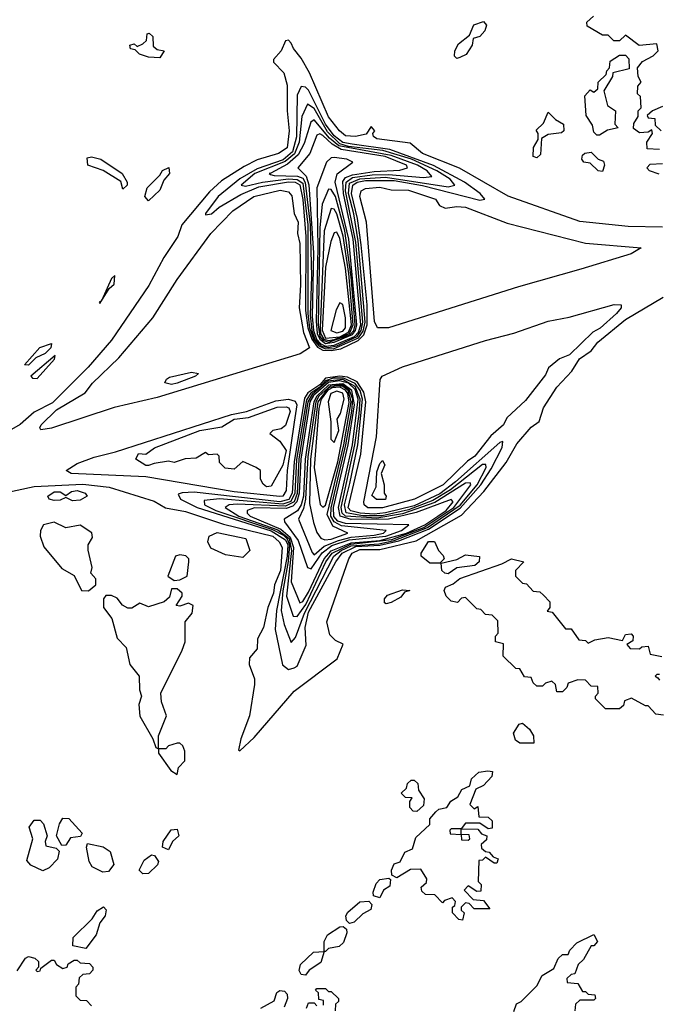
# Model space of a CAD drawing. Extents: x 2668140 to 2765664, y 823621 to 955240.
# Tile 115 of 256: x 2716074 to 2718310, y 858805 to 862254. Entities that reach past the tile are written whole.
import ezdxf

# ---------------------------------------------------------------- set-up
doc = ezdxf.new("R2010")
doc.units = 0

msp = doc.modelspace()

# ---------------------------------------------------------------- linework, layer by layer
at = {"layer": '0CON02XD'}
for points in [[(2718315, 861800), (2718271.7, 861801.7), (2718270, 861825), (2718290, 861855), (2718288.3, 861868.3), (2718275, 861860), (2718245, 861857.5), (2718223, 861873), (2718225, 861890), (2718240, 861915), (2718240, 861935), (2718250, 861945), (2718247.5, 861985), (2718237.5, 861995), (2718238.3, 862021.7), (2718250, 862035), (2718240, 862055), (2718237.5, 862085), (2718255, 862107.5), (2718293, 862127), (2718310, 862145), (2718305, 862170), (2718243.6, 862163.6), (2718195, 862200), (2718175, 862180), (2718155, 862180), (2718135, 862200), (2718115, 862200), (2718061.7, 862231.7), (2718060, 862245), (2718083, 862267)], [(2717605, 862118.8), (2717596.2, 862126.2), (2717598, 862145), (2717610.3, 862169.7), (2717649.5, 862200.5), (2717664.2, 862235.8), (2717698.3, 862248.3), (2717709.2, 862235), (2717702.5, 862215), (2717685, 862195.8), (2717662, 862188), (2717658.1, 862165), (2717637.8, 862132.2), (2717615, 862121.4), (2717605, 862118.8)], [(2716565, 862120), (2716525, 862122.5), (2716493, 862133), (2716478.3, 862148.3), (2716461.7, 862151.7), (2716460, 862165), (2716475, 862170), (2716485, 862160), (2716505, 862170), (2716518.3, 862181.7), (2716520, 862205), (2716527, 862207), (2716540, 862195), (2716541.7, 862161.7), (2716555, 862150), (2716580, 862145), (2716565, 862120)], [(2718325, 861527.7), (2718205, 861530), (2718035, 861547.1), (2717785, 861635.7), (2717613.6, 861733.6), (2717484.2, 861785), (2717441.2, 861821.2), (2717325, 861836.7), (2717312.5, 861845), (2717310, 861855), (2717317.5, 861865), (2717305, 861880), (2717287, 861853), (2717250, 861845), (2717215, 861847.1), (2717194.2, 861865), (2717155, 861914), (2717088.3, 862068.3), (2717059.4, 862119.4), (2717032.7, 862152.7), (2717025, 862172.5), (2717015, 862182.5), (2717005, 862180), (2716990, 862145), (2716962.5, 862115), (2716962.5, 862105), (2716998.3, 862068.3), (2717010, 862025), (2717010, 861935), (2717017.3, 861865), (2717010, 861805), (2716980, 861785), (2716905, 861763.1), (2716860.4, 861739.6), (2716780.5, 861689.5), (2716738.5, 861651.5), (2716641.2, 861535), (2716628.1, 861495), (2716579.1, 861420.9), (2716526.4, 861323.6), (2716395, 861131.2), (2716313.2, 861036.8), (2716188.5, 860911.5), (2716125, 860878.8), (2716075, 860836.2), (2716045, 860818.8)], [(2718105, 861850), (2718095, 861850), (2718085, 861860), (2718080, 861885), (2718058.3, 861918.3), (2718053, 861987), (2718071.7, 862008.3), (2718085, 862000), (2718098.3, 862011.7), (2718100, 862035), (2718128.3, 862061.7), (2718130, 862075), (2718140, 862085), (2718141.7, 862108.3), (2718175, 862130), (2718195, 862130), (2718207, 862117), (2718208.3, 862081.7), (2718151.7, 862068.3), (2718150, 862055), (2718120, 862005), (2718133, 861953), (2718160, 861935), (2718158.3, 861888.3), (2718170, 861875), (2718133, 861867), (2718105, 861850)], [(2717165, 861094.8), (2717198.8, 861101.2), (2717259.6, 861130.4), (2717279.4, 861150.6), (2717291.1, 861185), (2717290.2, 861255), (2717270, 861465), (2717257.4, 861557.4), (2717235.3, 861645), (2717240, 861675), (2717255.2, 861684.8), (2717285, 861690.3), (2717385, 861691.1), (2717485, 861673.7), (2717685, 861622), (2717702.5, 861625), (2717686.2, 861645), (2717631.4, 861685), (2717523.6, 861743.6), (2717370, 861800), (2717238.2, 861818.2), (2717205, 861823.9), (2717175, 861846.8), (2717145, 861887.9), (2717085, 862007.5), (2717075, 862018), (2717060, 862020), (2717045, 861990), (2717043.5, 861843.5), (2717029.2, 861790.8), (2716996.5, 861763.5), (2716905, 861731.8), (2716845, 861696.8), (2716768.6, 861635), (2716724, 861575), (2716725, 861570), (2716745, 861573.8), (2716772.9, 861597.1), (2716848.5, 861641.5), (2716910.9, 861669.1), (2717015, 861686.2), (2717038.8, 861685), (2717055, 861675.5), (2717065.8, 861624.2), (2717075.7, 861495), (2717074.8, 861235), (2717082.6, 861175), (2717096.4, 861135), (2717116.9, 861106.9), (2717135, 861096.5), (2717165, 861094.8)], [(2717145, 861100.6), (2717175, 861102.3), (2717259.8, 861140.2), (2717276.6, 861163.4), (2717283.6, 861195), (2717259.3, 861479.3), (2717244.4, 861574.4), (2717225.7, 861645), (2717228.8, 861681.2), (2717265, 861697), (2717355, 861703), (2717575, 861668.6), (2717597.5, 861675), (2717581.2, 861695), (2717534.4, 861725), (2717445.7, 861765), (2717345.9, 861795.9), (2717225, 861810.4), (2717195, 861819.5), (2717151.9, 861861.9), (2717105, 861942.9), (2717081.7, 861958.3), (2717061.4, 861915), (2717052.4, 861825), (2717035.9, 861784.1), (2717003.1, 861756.9), (2716897.1, 861715), (2716850, 861675), (2716865, 861670.8), (2716924.6, 861685.4), (2717015, 861696.4), (2717045, 861694.7), (2717065, 861681.1), (2717082.5, 861535), (2717083.2, 861225), (2717089.2, 861175), (2717102.4, 861135), (2717121.2, 861111.2), (2717145, 861100.6)], [(2718325, 861950), (2718290, 861935), (2718271.7, 861918.3), (2718275, 861910), (2718298.3, 861908.3), (2718300, 861885), (2718320, 861865)], [(2717885, 861770), (2717872.5, 861775), (2717873, 861807), (2717890, 861835), (2717890, 861855), (2717883, 861867), (2717908.3, 861891.7), (2717925, 861930), (2717950, 861905), (2717978.3, 861888.3), (2717980, 861865), (2717971.7, 861858.3), (2717925, 861852.5), (2717901.7, 861838.3), (2717897.5, 861782.5), (2717885, 861770)], [(2717155, 861105.3), (2717185, 861111.2), (2717255.3, 861144.7), (2717270, 861165), (2717275.6, 861195), (2717251.5, 861475), (2717214.8, 861655), (2717216.7, 861685), (2717239.2, 861700.8), (2717308.8, 861711.2), (2717365, 861712.2), (2717488.3, 861701.7), (2717517.5, 861705), (2717501.2, 861725), (2717467.1, 861745), (2717375, 861779), (2717192, 861812), (2717159.2, 861839.2), (2717105, 861903.8), (2717093.8, 861895), (2717069.7, 861820.3), (2717049.3, 861780.7), (2717011.6, 861748.4), (2716952.9, 861717.1), (2716947.5, 861715), (2716951.7, 861711.7), (2716965, 861708), (2717046.4, 861706.4), (2717065, 861698.5), (2717074.1, 861684.1), (2717091, 861535), (2717095.2, 861355), (2717091, 861219), (2717097.4, 861165), (2717108, 861135), (2717130.8, 861110.8), (2717155, 861105.3)], [(2717145, 861110.6), (2717175, 861113.5), (2717245.9, 861144.1), (2717260.3, 861159.7), (2717268.2, 861185), (2717242, 861485), (2717207.8, 861645), (2717205, 861687.5), (2717215, 861701.1), (2717239.3, 861710.7), (2717315, 861722.4), (2717405, 861727.1), (2717432.5, 861735), (2717428.8, 861745), (2717354, 861775), (2717199.9, 861799.9), (2717167.8, 861817.8), (2717135, 861848.1), (2717125, 861854), (2717115, 861850), (2717090, 861785), (2717047.5, 861735), (2717076.6, 861706.6), (2717086.1, 861676.1), (2717102.3, 861437.7), (2717098.4, 861215), (2717102.9, 861165), (2717113.3, 861135), (2717128.3, 861118.3), (2717145, 861110.6)], [(2718115, 861722.5), (2718100, 861725), (2718071.7, 861751.7), (2718050, 861755), (2718042.5, 861765), (2718045, 861780), (2718053, 861787), (2718075, 861790), (2718100, 861765), (2718118.3, 861758.3), (2718122.5, 861745), (2718115, 861722.5)], [(2716435, 861660), (2716427.5, 861687.5), (2716366.1, 861726.1), (2716312.5, 861745), (2716310, 861770), (2716325, 861773.3), (2716357.5, 861765), (2716432.5, 861715), (2716450, 861685), (2716450, 861675), (2716435, 861660)], [(2717145, 861120.1), (2717175, 861124.1), (2717238.8, 861151.2), (2717250.3, 861165), (2717254.8, 861185), (2717226, 861485), (2717179.2, 861685), (2717185.4, 861714.6), (2717240, 861755), (2717220, 861765), (2717175, 861771.2), (2717165, 861770), (2717148.8, 861755), (2717114.5, 861665), (2717118.1, 861455), (2717112.3, 861197.7), (2717115.7, 861155), (2717125, 861134.5), (2717145, 861120.1)], [(2718313, 861713), (2718280, 861725), (2718270, 861735), (2718281.7, 861748.3), (2718325, 861750)], [(2716525, 861620), (2716512.5, 861635), (2716520, 861665), (2716565, 861710), (2716573.6, 861726.4), (2716596.1, 861736.1), (2716598.8, 861715), (2716578, 861692), (2716565, 861656.7), (2716525, 861620)], [(2716147.5, 860817.5), (2716143.8, 860825), (2716148.8, 860835), (2716202.6, 860887.4), (2716303, 860947), (2716329.3, 860980.7), (2716420.7, 861069.3), (2716540.6, 861209.4), (2716625, 861344), (2716742.9, 861505), (2716820.8, 861585), (2716894, 861635), (2716986.4, 861656.4), (2717015, 861651.2), (2717027.3, 861637.3), (2717035.6, 861575), (2717048.5, 861545), (2717046.9, 861505), (2717055, 861470), (2717057.8, 861325), (2717052.1, 861245), (2717059.4, 861205), (2717068.3, 861158.3), (2717089.2, 861105), (2717056.5, 861083.5), (2716555, 860930.8), (2716404.3, 860895.7), (2716185, 860822.9), (2716147.5, 860817.5)], [(2717155, 861124.2), (2717229.6, 861150.4), (2717243.8, 861165), (2717248.6, 861185), (2717235, 861353.3), (2717212.4, 861515), (2717179.6, 861635), (2717165, 861658.8), (2717155, 861660), (2717132.6, 861607.4), (2717125.3, 861525), (2717118.8, 861185), (2717125, 861144.7), (2717135, 861131.2), (2717155, 861124.2)], [(2717365, 861174.2), (2717327.5, 861175), (2717316.7, 861196.7), (2717288.6, 861545), (2717264.5, 861635), (2717270, 861655), (2717285, 861662.9), (2717335, 861667.5), (2717375, 861658), (2717435, 861656.4), (2717530, 861625), (2717543.6, 861603.6), (2717563.8, 861593.8), (2717605, 861600), (2717635, 861597.1), (2717781.2, 861541.2), (2718055, 861471.2), (2718250, 861455), (2718215.7, 861434.3), (2718039.2, 861380.8), (2717821.2, 861318.8), (2717365, 861174.2)], [(2717155, 861129.9), (2717175, 861134.1), (2717228.3, 861155), (2717242.2, 861185), (2717226.3, 861365), (2717206.4, 861496.4), (2717185, 861573.8), (2717175, 861590), (2717165, 861592.5), (2717140, 861515), (2717125.6, 861175), (2717127.8, 861155), (2717139.2, 861135), (2717155, 861129.9)], [(2717145, 861139), (2717195, 861143.5), (2717225, 861160), (2717235.5, 861185), (2717215, 861383.3), (2717195, 861487.5), (2717185, 861510), (2717175, 861507.5), (2717163, 861477), (2717145, 861387.5), (2717133, 861167), (2717145, 861139)], [(2716355, 861260), (2716360.8, 861269.5), (2716387, 861313), (2716405, 861327.5), (2716407.5, 861357.5), (2716395, 861347.5), (2716360.8, 861269.5), (2716352.5, 861265), (2716355, 861260)], [(2715885, 860567.8), (2716125, 860619.4), (2716295, 860627.1), (2716387, 860617), (2716545, 860567.8), (2716584.4, 860544.4), (2716655, 860531.2), (2716787.3, 860487.3), (2716960, 860445), (2716983.1, 860425), (2716993.1, 860405), (2716987.5, 860325), (2716966.4, 860275), (2716963.1, 860245), (2716942.5, 860195), (2716927.1, 860125), (2716906.7, 860085), (2716905, 860050), (2716878.3, 860018.3), (2716877.5, 859995), (2716896.2, 859945), (2716896.7, 859925), (2716878.8, 859815), (2716848.8, 859735), (2716840, 859695), (2716845, 859692.5), (2716895, 859740), (2717035, 859901.4), (2717185.7, 860015), (2717206.7, 860066.7), (2717179.3, 860079.3), (2717159.5, 860099.5), (2717150, 860145), (2717226.5, 860365), (2717238.5, 860385), (2717265, 860398), (2717335, 860397.9), (2717461.9, 860428.1), (2717621.5, 860518.5), (2717698.8, 860601.2), (2717777.4, 860702.6), (2717815, 860768), (2717865, 860826.7), (2717893, 860847), (2717908.8, 860895), (2717955, 860966.7), (2718007.3, 861022.7), (2718034.2, 861065.8), (2718075, 861093.8), (2718098.8, 861125), (2718195, 861203.8), (2718327.3, 861282.7)], [(2717185, 861156.9), (2717205, 861162.9), (2717215.3, 861175), (2717215, 861210), (2717205, 861256.7), (2717195, 861262.5), (2717182.7, 861237.3), (2717163.8, 861165), (2717185, 861156.9)], [(2717293.6, 860543.6), (2717280, 860555), (2717278.9, 860565), (2717323.4, 860793.4), (2717336.2, 860993.8), (2717343.3, 861005), (2717415, 861038.6), (2717705, 861130.6), (2717805, 861155.7), (2717925, 861198.1), (2717997.9, 861212.1), (2718155.9, 861255.9), (2718180, 861255), (2718180, 861245), (2718163.8, 861225), (2718106.8, 861173.2), (2718080.9, 861159.1), (2717999.5, 861080.5), (2717964, 861066), (2717925.9, 861034.1), (2717915, 861010), (2717845, 860920), (2717780.3, 860859.7), (2717768.1, 860835), (2717723.6, 860796.4), (2717667.5, 860725), (2717642.3, 860707.7), (2717556.5, 860625), (2717456.2, 860575), (2717345, 860544.7), (2717293.6, 860543.6)], [(2716105, 861044), (2716090, 861045), (2716144, 861106), (2716185, 861120), (2716183.3, 861105), (2716163.3, 861085), (2716130, 861070), (2716105, 861044)], [(2716135, 860997.5), (2716196, 861065), (2716197.5, 861077.5), (2716112.5, 861005), (2716118.3, 860998.3), (2716135, 860997.5)], [(2716605, 860976.2), (2716581.7, 860981.7), (2716587.5, 860995), (2716598.3, 861001.7), (2716675, 861020), (2716700, 861015), (2716690, 861005), (2716625, 860981.2), (2716605, 860976.2)], [(2717015, 859977.5), (2717035, 859983.3), (2717045, 859990), (2717077, 860063), (2717073.3, 860125), (2717085, 860179.2), (2717180.6, 860355), (2717202.9, 860385), (2717250.7, 860409.3), (2717335, 860413.5), (2717401.3, 860428.7), (2717505, 860469.8), (2717617, 860543), (2717688.4, 860625), (2717725, 860680.6), (2717763.8, 860755), (2717766.2, 860776.2), (2717755, 860773.3), (2717600.4, 860635), (2717545, 860593.7), (2717455, 860551.5), (2717355, 860526.1), (2717315, 860521.5), (2717266.7, 860525), (2717233.3, 860533.3), (2717224.1, 860544.1), (2717268.1, 860731.9), (2717286.2, 860915), (2717279, 860949), (2717255.6, 860985.6), (2717221.9, 861001.9), (2717195, 861005.8), (2717145, 860998.8), (2717125, 860974.8), (2717082.8, 860947.2), (2717071.4, 860928.6), (2717034.8, 860705), (2717028.3, 860595), (2717016.7, 860573.3), (2716984.8, 860564.8), (2716685, 860598.5), (2716643, 860597), (2716628.3, 860591.7), (2716636.7, 860575), (2716695.3, 860545.3), (2716955, 860463.4), (2717005, 860432.2), (2717012.6, 860415), (2717010.8, 860375), (2716973.4, 860185), (2716968.3, 860118.3), (2716994.1, 859994.1), (2717015, 859977.5)], [(2717025, 860072.5), (2717039.5, 860090.5), (2717070.9, 860175), (2717173.6, 860375), (2717199.2, 860395), (2717235, 860410.9), (2717331.4, 860418.6), (2717385, 860429.7), (2717501.6, 860475), (2717616, 860554), (2717675.9, 860625), (2717707.1, 860685), (2717705.8, 860695.8), (2717695, 860695.6), (2717582.4, 860607.6), (2717520.2, 860569.8), (2717435, 860536.8), (2717343.5, 860516.5), (2717275.6, 860515.6), (2717216.9, 860526.9), (2717211.1, 860555), (2717230.5, 860629.5), (2717257.6, 860765), (2717274.4, 860925), (2717265.8, 860955), (2717249.2, 860979.2), (2717208.4, 860998.4), (2717171.9, 860998.1), (2717145, 860989.6), (2717125, 860967.1), (2717093.8, 860946.2), (2717077.8, 860922.2), (2717043.5, 860713.5), (2717036.9, 860595), (2717023.1, 860566.9), (2716995, 860557.1), (2716774, 860576), (2716720, 860570), (2716721.2, 860555), (2716760.8, 860535), (2716958.6, 860468.6), (2716997.9, 860447.9), (2717011, 860435), (2717019, 860415), (2717014, 860356), (2716995, 860253.3), (2716990, 860185), (2717000, 860135), (2717025, 860072.5)], [(2717045, 860164), (2717075.8, 860205), (2717145.9, 860355), (2717167.9, 860385), (2717233.6, 860416.4), (2717377.1, 860432.9), (2717488.7, 860475), (2717593.9, 860545), (2717653.3, 860625), (2717651.7, 860631.7), (2717635, 860630.8), (2717527.2, 860562.8), (2717415, 860523.5), (2717325, 860507.8), (2717214.4, 860515), (2717202.7, 860525), (2717199.2, 860545), (2717248, 860765), (2717262.7, 860872.7), (2717266.4, 860925), (2717249.2, 860969.2), (2717205, 860993.5), (2717152.3, 860987.7), (2717098.4, 860941.6), (2717083, 860915), (2717050.9, 860715), (2717045.2, 860594.8), (2717034.5, 860565.5), (2717005, 860550.4), (2716835, 860557.5), (2716807.5, 860555), (2716793.3, 860545), (2716840.8, 860515), (2716977.5, 860467.5), (2717017.1, 860437.1), (2717025.2, 860394.8), (2717007.8, 860235), (2717031.2, 860165), (2717045, 860164)], [(2717055, 860211.2), (2717065, 860216.2), (2717085, 860248.6), (2717140, 860365), (2717165, 860393.3), (2717235, 860422), (2717335, 860429.5), (2717428.8, 860455), (2717493.2, 860485), (2717538.8, 860515), (2717567.7, 860535), (2717592, 860565), (2717585, 860573.8), (2717462.4, 860527.6), (2717365.2, 860504.8), (2717235, 860503.3), (2717196.2, 860515), (2717189.8, 860545), (2717239.4, 860765), (2717259.5, 860925), (2717248.7, 860958.7), (2717225, 860980.4), (2717195, 860989.6), (2717155, 860983.7), (2717102.4, 860937.6), (2717090, 860915), (2717058.1, 860715), (2717052.9, 860595), (2717044.7, 860565), (2717030.4, 860549.6), (2717007.6, 860542.4), (2716895.6, 860544.4), (2716870, 860535), (2716870, 860525), (2716880.8, 860515), (2716988.9, 860468.9), (2717021.6, 860441.6), (2717032.2, 860405), (2717024.5, 860284.5), (2717055, 860211.2)], [(2717095, 860330), (2717132.9, 860387.1), (2717167.5, 860412.5), (2717227.8, 860432.2), (2717355.8, 860445), (2717411.4, 860465), (2717436.7, 860485), (2717215, 860489.1), (2717187.6, 860497.6), (2717174.1, 860514.1), (2717172.8, 860545), (2717223.7, 860765), (2717246.4, 860905), (2717237.2, 860955), (2717205, 860979), (2717155, 860973.9), (2717114.5, 860935), (2717103.5, 860915), (2717073.6, 860715), (2717067.4, 860585), (2717060, 860555), (2717046.2, 860533.8), (2717000, 860505), (2717001.2, 860495), (2717049.6, 860429.6), (2717081.2, 860335), (2717095, 860330)], [(2717105, 860380), (2717140.3, 860409.7), (2717190.1, 860429.9), (2717235, 860441.1), (2717315, 860447.9), (2717347.5, 860455), (2717357.5, 860465), (2717201.4, 860481.4), (2717174.8, 860494.8), (2717163.6, 860515), (2717164.7, 860544.7), (2717216.3, 860765), (2717236.8, 860883.2), (2717240.5, 860925), (2717228.1, 860958.1), (2717204.3, 860974.3), (2717165, 860973.7), (2717121.6, 860935), (2717110.5, 860915), (2717082.9, 860722.9), (2717075.3, 860574.7), (2717067.9, 860542.1), (2717050, 860505), (2717098, 860388), (2717105, 860380)], [(2717142.5, 860432.5), (2717165, 860434.6), (2717222.5, 860455), (2717170.3, 860480.3), (2717150.7, 860520.7), (2717208.9, 860765), (2717234.2, 860915), (2717223.7, 860955), (2717205, 860968.8), (2717185, 860972), (2717155, 860964.2), (2717117.9, 860915), (2717092.1, 860715), (2717089.1, 860559.1), (2717103, 860493), (2717115, 860457.5), (2717128.3, 860438.3), (2717142.5, 860432.5)], [(2717135, 860546.7), (2717145, 860554), (2717187.6, 860705), (2717227.2, 860912.8), (2717223, 860945), (2717215, 860956.2), (2717195, 860966.6), (2717168.5, 860965), (2717151.7, 860955), (2717130, 860925), (2717121.9, 860891.9), (2717105.6, 860685), (2717126, 860556), (2717135, 860546.7)], [(2717175, 860772.5), (2717191.5, 860815), (2717185.8, 860855), (2717197.8, 860875), (2717210, 860925), (2717205, 860945.3), (2717185, 860952.3), (2717162.9, 860945), (2717154.4, 860915), (2717163.8, 860845), (2717164, 860785), (2717175, 860772.5)], [(2716985, 860584.1), (2716825, 860600), (2716515, 860652.5), (2716254.2, 860664.2), (2716236.7, 860675), (2716275, 860699.4), (2716335, 860721.1), (2716409.8, 860740.2), (2716815, 860870.9), (2716867.8, 860882.2), (2716971.2, 860918.8), (2717015, 860924.4), (2717038.2, 860918.2), (2717044.5, 860904.5), (2717034.5, 860844.5), (2717010.9, 860675), (2717006.9, 860605), (2716995, 860585.6), (2716985, 860584.1)], [(2716938.3, 860618.3), (2716927, 860627), (2716917.5, 860645), (2716916.7, 860675), (2716902.5, 860685), (2716855, 860706.7), (2716825, 860680), (2716793, 860683), (2716773, 860703), (2716772.5, 860725), (2716765, 860732.5), (2716735, 860730), (2716725, 860737.5), (2716691.7, 860718.3), (2716653.6, 860716.4), (2716615, 860702.5), (2716595, 860707.5), (2716545, 860700), (2716525, 860692.5), (2716515, 860692.5), (2716480, 860715), (2716490, 860735), (2716515, 860732.5), (2716546.1, 860753.9), (2716705, 860815.6), (2716782.3, 860827.7), (2716825, 860854.2), (2716875, 860860.8), (2716975, 860897.1), (2717007.5, 860897.5), (2717016.2, 860895), (2717021.2, 860881.2), (2717005, 860832.5), (2716989.5, 860820.5), (2716960, 860815), (2716950, 860805), (2716985, 860777.5), (2717006.7, 860745), (2716995, 860693.3), (2716955, 860620), (2716938.3, 860618.3)], [(2717355, 860573.3), (2717323.6, 860573.6), (2717307, 860587), (2717321.7, 860618.3), (2717325, 860670), (2717335, 860700), (2717345, 860710), (2717352.5, 860695), (2717340, 860665), (2717350, 860625), (2717350, 860595), (2717357.5, 860585), (2717355, 860573.3)], [(2716258.3, 860568.3), (2716235, 860580), (2716215, 860570.8), (2716195, 860570), (2716177.5, 860575), (2716172.5, 860585), (2716195, 860600.6), (2716215, 860600.6), (2716235, 860587.5), (2716255, 860601.9), (2716275.4, 860605.4), (2716302.5, 860595), (2716310, 860585), (2716285, 860570.8), (2716258.3, 860568.3)], [(2716315, 860253.3), (2716340, 860275), (2716340, 860295), (2716322.5, 860315), (2716327.5, 860335), (2716313.9, 860396.1), (2716313.8, 860415), (2716329.3, 860440.7), (2716326.1, 860456.1), (2716285, 860483.3), (2716235, 860473.8), (2716195, 860493.8), (2716157.5, 860485), (2716146.2, 860465), (2716146, 860445), (2716157.9, 860407.9), (2716221.3, 860331.3), (2716265, 860307.5), (2716290, 860255), (2716315, 860253.3)], [(2716855, 860370), (2716795, 860380), (2716743.3, 860403.3), (2716732.5, 860425), (2716737.5, 860445), (2716765, 860458), (2716866.2, 860436.2), (2716880, 860395), (2716855, 860370)], [(2717545, 860350), (2717510.5, 860350.5), (2717480, 860375), (2717480, 860385), (2717505, 860426.7), (2717526.7, 860426.7), (2717540, 860395), (2717557, 860377), (2717560, 860365), (2717545, 860350)], [(2716615, 860290), (2716635, 860292.5), (2716660, 860305), (2716666.7, 860355), (2716666.7, 860365), (2716656.1, 860376.1), (2716635, 860380), (2716620, 860375), (2716592.5, 860305), (2716615, 860290)], [(2717575, 860313.3), (2717562.5, 860315), (2717552.5, 860325), (2717550, 860350), (2717605, 860363.3), (2717635, 860380), (2717683.6, 860373.6), (2717683.3, 860355), (2717668, 860342), (2717605, 860333.8), (2717575, 860313.3)], [(2718328.3, 859818.3), (2718301.7, 859821.7), (2718275, 859850), (2718265, 859850), (2718217, 859877), (2718191.7, 859868.3), (2718188.3, 859851.7), (2718175, 859840), (2718125, 859840), (2718090, 859875), (2718090, 859885), (2718100, 859895), (2718098.3, 859918.3), (2718075, 859920), (2718055, 859940), (2718028.3, 859941.7), (2717995, 859930), (2717990, 859915), (2717975, 859900), (2717955, 859900), (2717950, 859925), (2717937, 859937), (2717915, 859930), (2717905, 859920), (2717885, 859920), (2717871.7, 859931.7), (2717865, 859950), (2717841.7, 859951.7), (2717825, 859980), (2717811.7, 859981.7), (2717767.5, 860025), (2717768.3, 860068.3), (2717740, 860075), (2717740, 860095), (2717750, 860105), (2717748.3, 860148.3), (2717728.3, 860168.3), (2717705, 860170), (2717688.3, 860188.3), (2717675, 860190), (2717635, 860230), (2717621.7, 860228.3), (2717607, 860213), (2717585, 860217.5), (2717567.5, 860235), (2717560, 860255), (2717565, 860266.7), (2717592.5, 860277.5), (2717615, 860296.2), (2717762, 860348), (2717796, 860366), (2717840, 860355), (2717810, 860325), (2717810, 860305), (2717835, 860280), (2717848.3, 860278.3), (2717871.7, 860251.7), (2717895, 860250), (2717908.3, 860238.3), (2717930, 860215), (2717930, 860195), (2717921.7, 860181.7), (2717938.3, 860178.3), (2717985, 860120), (2718005, 860120), (2718031.7, 860081.7), (2718055, 860080), (2718065, 860070), (2718088.3, 860081.7), (2718135, 860090), (2718185, 860080), (2718195, 860100), (2718215, 860102.5), (2718222.5, 860095), (2718221.7, 860078.3), (2718200, 860065), (2718211.7, 860051.7), (2718245, 860050), (2718253, 860057), (2718275, 860060), (2718281.7, 860031.7), (2718323, 860023)], [(2716625, 859610), (2716630, 859635), (2716651.7, 859658.3), (2716651.7, 859691.7), (2716645, 859710), (2716635, 859720), (2716625, 859720), (2716595, 859710), (2716585, 859700), (2716560, 859700), (2716560, 859745), (2716587.5, 859815), (2716570, 859865), (2716567.5, 859895), (2716643.3, 860045), (2716653.3, 860075), (2716653.3, 860145), (2716677.5, 860175), (2716681.7, 860201.7), (2716665, 860210), (2716635, 860200), (2716621.7, 860201.7), (2716642.5, 860235), (2716642.5, 860245), (2716625, 860260), (2716605, 860260), (2716598.3, 860231.7), (2716580, 860215), (2716525, 860197.5), (2716495, 860210), (2716467, 860193), (2716453, 860193), (2716433.6, 860203.6), (2716415, 860227.5), (2716395, 860236.7), (2716375, 860237.5), (2716367.5, 860225), (2716367.5, 860195), (2716397, 860157), (2716415, 860087.5), (2716446.7, 860055), (2716460, 859995), (2716492.5, 859955), (2716493, 859907), (2716500, 859885), (2716491.2, 859855), (2716494.1, 859814.1), (2716540, 859735), (2716550, 859705), (2716560, 859700), (2716560, 859685), (2716603.6, 859623.6), (2716625, 859610)], [(2717357.5, 860207.5), (2717351.7, 860211.7), (2717351.2, 860225), (2717361.7, 860238.3), (2717415, 860257.5), (2717440, 860255), (2717421.7, 860248.3), (2717408.3, 860231.7), (2717375, 860212), (2717357.5, 860207.5)], [(2718315, 859960), (2718305, 859960), (2718300, 859955), (2718308.3, 859948.3), (2718315, 859940)], [(2717875, 859720), (2717825, 859720), (2717810.7, 859730.7), (2717803.3, 859755), (2717823.6, 859786.4), (2717835, 859790), (2717859.2, 859769.2), (2717873.8, 859745), (2717875, 859720)], [(2717625, 859100), (2717611.7, 859101.7), (2717590, 859125), (2717590, 859145), (2717598.3, 859151.7), (2717600, 859165), (2717588.3, 859178.3), (2717561.7, 859168.3), (2717555, 859160), (2717528.3, 859188.3), (2717495, 859190), (2717481.7, 859201.7), (2717480, 859215), (2717498.3, 859231.7), (2717500, 859245), (2717478.3, 859278.3), (2717443, 859277), (2717395, 859247.5), (2717377.5, 859257.5), (2717376.2, 859275), (2717385, 859297.5), (2717406.2, 859303.8), (2717422.3, 859337.7), (2717450, 859350), (2717460.8, 859389.2), (2717510, 859435), (2717510, 859455), (2717530.7, 859479.3), (2717541.2, 859488.8), (2717570, 859495), (2717583.6, 859516.4), (2717608, 859532), (2717622.3, 859557.7), (2717650, 859570), (2717656.2, 859595), (2717681.9, 859618.1), (2717713.3, 859623.3), (2717730, 859620), (2717727, 859603), (2717698.3, 859571.7), (2717671.7, 859558.3), (2717650, 859505), (2717665, 859490), (2717678.3, 859498.3), (2717681.7, 859461.7), (2717715, 859460), (2717728.3, 859448.3), (2717728.3, 859421.7), (2717715, 859420), (2717685, 859440), (2717635, 859440), (2717620, 859420), (2717585, 859420), (2717580, 859415), (2717581.7, 859401.7), (2717620, 859400), (2717621.7, 859381.7), (2717645, 859380), (2717650, 859385), (2717648.3, 859398.3), (2717620, 859400), (2717620, 859420), (2717678.3, 859418.3), (2717691.7, 859401.7), (2717710, 859395), (2717708.3, 859381.7), (2717690, 859365), (2717691.7, 859351.7), (2717705, 859340), (2717718.3, 859338.3), (2717731.7, 859321.7), (2717750, 859315), (2717745, 859300), (2717735, 859300), (2717705, 859320), (2717695, 859310), (2717681.7, 859308.3), (2717680, 859235), (2717690, 859225), (2717688.3, 859201.7), (2717675, 859200), (2717645, 859220), (2717630, 859205), (2717661.7, 859171.7), (2717698.3, 859168.3), (2717720, 859140), (2717665, 859140), (2717648.3, 859158.3), (2717635, 859160), (2717620, 859145), (2717620, 859135), (2717630, 859125), (2717625, 859100)], [(2717465, 859480), (2717451.7, 859481.7), (2717440, 859495), (2717440, 859515), (2717448.3, 859528.3), (2717425, 859530), (2717410, 859545), (2717428.3, 859561.7), (2717431.7, 859578.3), (2717445, 859590), (2717455, 859590), (2717468.3, 859578.3), (2717470, 859555), (2717490, 859525), (2717488.3, 859501.7), (2717465, 859480)], [(2716155, 859272.5), (2716113, 859293), (2716098.3, 859308.3), (2716120, 859385), (2716107.5, 859425), (2716125, 859450), (2716145, 859450), (2716157, 859437), (2716170, 859395), (2716162.5, 859375), (2716165, 859360), (2716201.7, 859351.7), (2716211.7, 859341.7), (2716206.4, 859313.6), (2716176.4, 859283.6), (2716155, 859272.5)], [(2716221.7, 859361.7), (2716202.5, 859395), (2716213, 859437), (2716225, 859457.5), (2716246.4, 859456.4), (2716292.5, 859405), (2716287, 859393), (2716251.7, 859388.3), (2716235, 859362.5), (2716221.7, 859361.7)], [(2716595, 859346.2), (2716573.8, 859355), (2716576, 859375), (2716604.1, 859415.9), (2716625, 859418.8), (2716631.2, 859395), (2716608.8, 859375), (2716595, 859346.2)], [(2716365, 859267.5), (2716327, 859287), (2716317.5, 859305), (2716307.5, 859355), (2716311.7, 859368.3), (2716366.4, 859356.4), (2716390.7, 859340.7), (2716403.3, 859295), (2716385, 859270), (2716365, 859267.5)], [(2716505, 859262.5), (2716492, 859275), (2716509.7, 859310.3), (2716535, 859328.8), (2716545.7, 859325.7), (2716560, 859305), (2716556.4, 859293.6), (2716525, 859263.3), (2716505, 859262.5)], [(2717335, 859177.5), (2717313.3, 859185), (2717311.7, 859198.3), (2717322.3, 859227.7), (2717335, 859242), (2717367, 859247), (2717372.5, 859242.5), (2717370.7, 859219.3), (2717347.5, 859205), (2717335, 859177.5)], [(2717228.3, 859088.3), (2717218.8, 859098.8), (2717216.2, 859115), (2717222.7, 859127.3), (2717265, 859164.2), (2717296.2, 859166.2), (2717307.5, 859155), (2717303.3, 859136.7), (2717275, 859122.5), (2717245, 859092.5), (2717228.3, 859088.3)], [(2716305, 859000), (2716260, 859010), (2716261.2, 859038.8), (2716327.5, 859105), (2716345, 859132.5), (2716367, 859147), (2716376.1, 859136.1), (2716373.3, 859115), (2716355, 859090), (2716341.2, 859048.8), (2716305, 859000)], [(2717145, 858990), (2717140, 858990), (2717140, 859025), (2717151.7, 859048.3), (2717195, 859076.7), (2717207, 859077), (2717218.3, 859068.3), (2717220, 859055), (2717208.3, 859021.7), (2717192.5, 859007.5), (2717155, 859000), (2717145, 858990)], [(2717805, 858780), (2717813.6, 858806.4), (2717830, 858815), (2717885, 858870), (2717903.6, 858906.4), (2717945, 858930), (2717960, 858965), (2717975, 858980), (2717995, 858980), (2718000, 858995), (2718025, 859020), (2718085, 859050), (2718097.5, 859025), (2718085, 859010), (2718075, 859010), (2718048.3, 858961.7), (2718030, 858945), (2718018.3, 858911.7), (2718005, 858910), (2717990, 858895), (2717991.7, 858881.7), (2718028.3, 858878.3), (2718045, 858850), (2718055, 858850), (2718065, 858840), (2718088.3, 858838.3), (2718090, 858825), (2718085, 858820), (2718035, 858820), (2718020, 858805), (2718018.3, 858781.7)], [(2717075, 858907.5), (2717060, 858910), (2717053, 858923), (2717057.5, 858945), (2717102.3, 858987.7), (2717140, 858990), (2717128.3, 858951.7), (2717087.5, 858925), (2717075, 858907.5)], [(2716065, 858922.5), (2716093.6, 858966.4), (2716105, 858972.5), (2716127, 858967), (2716140, 858955), (2716140, 858935), (2716130, 858925), (2716135, 858920), (2716145, 858922.5), (2716148.3, 858931.7), (2716185, 858960), (2716195, 858960), (2716202.5, 858945), (2716225, 858930), (2716240, 858935), (2716243.6, 858946.4), (2716265, 858960), (2716275, 858960), (2716285, 858950), (2716318.3, 858948.3), (2716330, 858935), (2716330, 858925), (2716318.3, 858911.7), (2716295, 858910), (2716281.7, 858898.3), (2716280, 858875), (2716270, 858865), (2716270, 858835), (2716285, 858820), (2716308.3, 858818.3), (2716325, 858800)], [(2716918.8, 858791.2), (2716965, 858817.5), (2716973.8, 858846.2), (2716985, 858853.3), (2717000.7, 858850.7), (2717010, 858840), (2717011.2, 858825), (2717000, 858795)], [(2717138.3, 858801.7), (2717138.3, 858818.3), (2717121.7, 858821.7), (2717120, 858845), (2717110, 858855), (2717115, 858860), (2717145, 858860), (2717155, 858850), (2717165, 858850), (2717190, 858825), (2717190, 858815), (2717180, 858805), (2717178.3, 858781.7)], [(2717078.3, 858791.7), (2717085, 858810), (2717105, 858810), (2717115, 858800)]]:
    msp.add_lwpolyline(points, dxfattribs=at)

doc.saveas('drawing.dxf')
